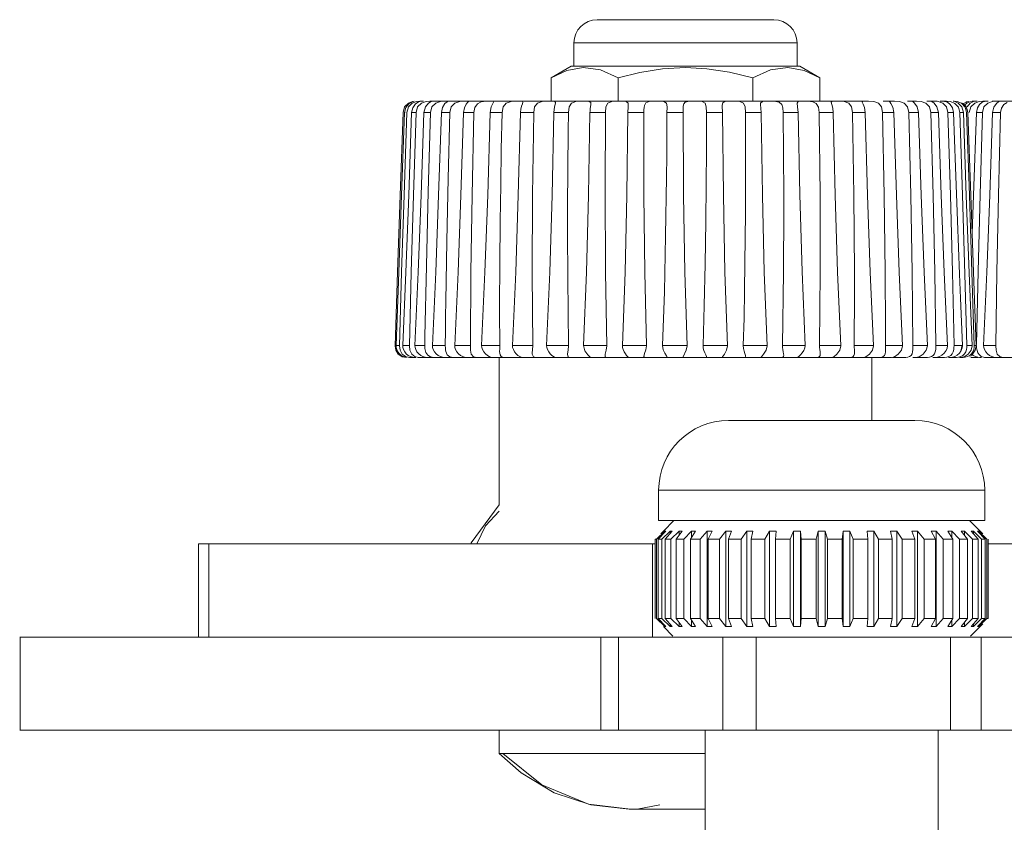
# Model space of a CAD drawing. Header units: millimetres. Extents: x 3925 to 5043, y -86 to 778.
# Tile 38 of 96: x 4472 to 4493, y 174 to 191. Entities that reach past the tile are written whole.
import ezdxf

# ---------------------------------------------------------------- set-up
doc = ezdxf.new("R2010")
doc.units = ezdxf.units.MM
doc.header["$LTSCALE"] = 46.255
doc.layers.add('8X40_ZB_BUTTDXF_CONTINUOUS_LINE', color=7, linetype='CONTINUOUS')
doc.layers.add('ARAKNO_13891DXF_CONTINUOUS_LINE', color=7, linetype='CONTINUOUS')

msp = doc.modelspace()

# ---------------------------------------------------------------- linework, layer by layer
at = {"layer": '8X40_ZB_BUTTDXF_CONTINUOUS_LINE', "color": 7, "linetype": 'Continuous', "lineweight": 0}
for p, q in [((4487.2133, 182.1543), (4491.2133, 182.1543)), ((4485.7133, 180.6543), (4492.7133, 180.6543)), ((4485.7133, 180.6543), (4485.7133, 180.0043)), ((4492.7133, 180.6543), (4492.7133, 180.0043)), ((4492.7132, 180.0043), (4485.7134, 180.0043))]:
    msp.add_line(p, q, dxfattribs=at)
for centre, start, end in [((4487.2133, 180.6543), 90, 180), ((4491.2133, 180.6543), 0, 90)]:
    msp.add_arc(centre, 1.5, start, end, dxfattribs=at)
at = {"layer": 'ARAKNO_13891DXF_CONTINUOUS_LINE', "color": 7, "linetype": 'Continuous', "lineweight": 0}
for p, q in [((4488.1852, 190.7543), (4484.3932, 190.7543)), ((4488.6852, 190.2543), (4483.8932, 190.2543)), ((4483.8932, 190.2543), (4483.8932, 189.7543)), ((4488.6852, 190.2543), (4488.6852, 189.7543)), ((4483.8354, 189.7543), (4483.4024, 189.5043)), ((4483.7417, 189.6616), (4483.4024, 189.5043)), ((4484.0937, 189.7272), (4483.7417, 189.6616)), ((4488.7426, 189.7543), (4483.8358, 189.7543)), ((4486.2892, 189.7276), (4486.7477, 189.7033)), ((4488.8371, 189.6614), (4488.4838, 189.7272)), ((4488.7429, 189.7543), (4489.1759, 189.5043)), ((4489.1759, 189.5043), (4488.8371, 189.6614)), ((4483.4024, 189.0043), (4483.4024, 189.5043)), ((4484.8458, 189.5043), (4484.8458, 189.0043)), ((4487.7326, 189.5043), (4487.7326, 189.0043)), ((4489.1759, 189.0043), (4489.1759, 189.5043)), ((4480.3404, 188.9644), (4480.4272, 188.9994)), ((4480.4232, 188.9644), (4480.5175, 188.9994)), ((4480.4272, 188.9994), (4480.4678, 189.0031)), ((4480.4922, 188.9451), (4480.5525, 188.9874)), ((4480.5175, 188.9994), (4480.5846, 189.0043)), ((4480.5525, 188.9874), (4480.5987, 189.0029)), ((4480.6646, 189.0043), (4480.5846, 189.0043)), ((4480.6203, 188.9644), (4480.7202, 188.9994)), ((4480.7202, 188.9994), (4480.7982, 189.0043)), ((4480.7738, 188.9657), (4480.83, 189.0001)), ((4490.2195, 189.0043), (4480.7982, 189.0043)), ((4480.83, 189.0001), (4480.8424, 189.0043)), ((4480.8424, 189.0043), (4480.8414, 189.0043)), ((4480.9276, 188.9644), (4481.0312, 188.9994)), ((4481.0312, 188.9994), (4481.1186, 189.0043)), ((4481.1262, 188.9531), (4481.1722, 188.994)), ((4481.1722, 188.994), (4481.1818, 189.0007)), ((4481.1818, 189.0007), (4481.1846, 189.0034)), ((4481.3393, 188.9644), (4481.4446, 188.9994)), ((4481.4446, 188.9994), (4481.5397, 189.0043)), ((4481.5829, 188.9386), (4481.6186, 188.9839)), ((4481.6186, 188.9839), (4481.6295, 188.9974)), ((4481.6295, 188.9974), (4481.631, 189.001)), ((4481.8214, 188.9458), (4481.9062, 188.9895)), ((4481.9062, 188.9895), (4482.0007, 189.0036)), ((4482.5444, 188.9994), (4482.6491, 189.0043)), ((4482.79, 189.0011), (4482.7491, 189.0043)), ((4482.7999, 188.9874), (4482.79, 189.0011)), ((4483.2094, 188.9994), (4483.3159, 189.0043)), ((4484.223, 189.0005), (4484.1584, 189.0043)), ((4486.3375, 189.0013), (4486.4169, 189.0043)), ((4487.1633, 189.0025), (4487.2249, 189.0043)), ((4489.429, 189.0002), (4489.4166, 188.9809)), ((4489.4579, 189.0041), (4489.479, 189.0043)), ((4489.6975, 188.9982), (4489.5845, 189.0043)), ((4490.0836, 188.9921), (4490.096, 189.0032)), ((4490.3297, 188.9982), (4490.2195, 189.0043)), ((4490.778, 189.0043), (4490.53, 189.0043)), ((4490.672, 188.9995), (4490.6848, 189.0043)), ((4490.6733, 188.9941), (4490.672, 188.9995)), ((4490.7006, 188.9532), (4490.6733, 188.9941)), ((4490.8833, 188.9982), (4490.778, 189.0043)), ((4490.9858, 188.9623), (4490.8833, 188.9982)), ((4491.2491, 189.0043), (4491.0543, 189.0043)), ((4491.1701, 189.004), (4491.1815, 189.0043)), ((4491.1721, 188.9994), (4491.1701, 189.004)), ((4491.2072, 188.9644), (4491.1721, 188.9994)), ((4491.3474, 188.9982), (4491.2491, 189.0043)), ((4491.4497, 188.9623), (4491.3474, 188.9982)), ((4491.6936, 189.0043), (4491.4721, 189.0043)), ((4491.5684, 189.006), (4491.5717, 189.0043)), ((4491.5772, 188.9994), (4491.5684, 189.006)), ((4491.6258, 188.9644), (4491.5772, 188.9994)), ((4491.7131, 188.9982), (4491.6237, 189.0043)), ((4491.8131, 188.9623), (4491.7131, 188.9982)), ((4491.8944, 189.0043), (4491.7583, 189.0043)), ((4491.8529, 189.0016), (4491.8197, 189.0043)), ((4491.8869, 188.9965), (4491.9163, 188.982)), ((4491.9754, 188.9978), (4491.8944, 189.0043)), ((4492.0749, 188.9585), (4491.9754, 188.9978)), ((4492.056, 189.0043), (4492.0364, 189.0043)), ((4492.0727, 188.9994), (4492.0381, 189.0043)), ((4492.1452, 188.9644), (4492.0727, 188.9994)), ((4492.3229, 188.9888), (4492.3712, 189.0013)), ((4492.4025, 188.9622), (4492.4725, 188.9982)), ((4492.4456, 189.0025), (4492.4858, 189.0043)), ((4492.4725, 188.9982), (4492.5076, 189.0043)), ((4492.5536, 189.0043), (4492.4858, 189.0043)), ((4492.4978, 188.9644), (4492.5965, 188.9994)), ((4492.5965, 188.9994), (4492.6719, 189.0043)), ((4492.6036, 188.934), (4492.6585, 188.9814)), ((4492.6585, 188.9814), (4492.6989, 189.0012)), ((4492.7876, 189.0043), (4492.6719, 189.0043)), ((4492.6989, 189.0012), (4492.7113, 189.0043)), ((4492.7113, 189.0043), (4492.7109, 189.0043)), ((4492.778, 188.9644), (4492.8809, 188.9994)), ((4503.0774, 189.0043), (4492.8727, 189.0043)), ((4492.8809, 188.9994), (4492.9661, 189.0043)), ((4492.9652, 188.9563), (4493.0139, 188.9958)), ((4493.0139, 188.9958), (4493.0231, 189.0013)), ((4493.0263, 189.0037), (4493.0216, 189.0043)), ((4493.0231, 189.0013), (4493.0263, 189.0037)), ((4480.225, 188.7631), (4480.223, 188.7631)), ((4480.225, 188.7631), (4480.2603, 188.8814)), ((4480.2725, 188.7631), (4480.2588, 188.7631)), ((4480.2603, 188.8814), (4480.3404, 188.9644)), ((4480.5043, 188.7631), (4480.4094, 188.7631)), ((4480.5043, 188.7631), (4480.5382, 188.8814)), ((4480.5382, 188.8814), (4480.6203, 188.9644)), ((4480.6743, 188.7631), (4480.7069, 188.8827)), ((4480.8148, 188.7631), (4480.6744, 188.7631)), ((4480.7069, 188.8827), (4480.7738, 188.9657)), ((4480.8148, 188.7631), (4480.8469, 188.8814)), ((4480.8469, 188.8814), (4480.9276, 188.9644)), ((4481.2318, 188.7631), (4481.0486, 188.7631)), ((4481.7473, 188.7631), (4481.5249, 188.7631)), ((4482.3512, 188.7631), (4482.0939, 188.7631)), ((4482.3512, 188.7631), (4482.3746, 188.8814)), ((4483.0317, 188.7631), (4482.7446, 188.7631)), ((4483.7757, 188.7631), (4483.4642, 188.7631)), ((4483.7709, 188.3589), (4483.7757, 188.7631)), ((4484.5685, 188.7631), (4484.2389, 188.7631)), ((4484.2424, 188.8234), (4484.2459, 188.852)), ((4484.2459, 188.852), (4484.2571, 188.9306)), ((4484.2571, 188.9306), (4484.2585, 188.953)), ((4484.5618, 187.1209), (4484.5685, 188.7631)), ((4485.3949, 188.7631), (4485.0534, 188.7631)), ((4485.0618, 188.9222), (4485.057, 188.9623)), ((4485.3938, 188.0963), (4485.3949, 188.7631)), ((4485.892, 188.7631), (4485.8938, 188.8731)), ((4486.2386, 188.7631), (4485.892, 188.7631)), ((4486.2384, 188.8297), (4486.2407, 188.8989)), ((4486.2494, 186.9919), (4486.2384, 188.8297)), ((4486.2407, 188.8989), (4486.2508, 188.9461)), ((4487.0834, 188.7631), (4486.7383, 188.7631)), ((4486.7383, 188.7631), (4486.7384, 188.6216)), ((4487.0791, 188.8996), (4487.0797, 188.921)), ((4487.0834, 188.7631), (4487.0791, 188.8996)), ((4487.0797, 188.921), (4487.0915, 188.9687)), ((4487.9127, 188.7631), (4487.5759, 188.7631)), ((4487.5791, 187.6331), (4487.5759, 188.763)), ((4487.8995, 188.9374), (4487.9022, 188.9644)), ((4487.9127, 188.7631), (4487.8995, 188.9374)), ((4488.7103, 188.7631), (4488.3885, 188.7631)), ((4489.4609, 188.7631), (4489.1601, 188.7631)), ((4489.4489, 188.8586), (4489.4609, 188.7631)), ((4490.1497, 188.7631), (4489.8759, 188.7631)), ((4490.5219, 188.7631), (4490.4966, 188.8834)), ((4490.7634, 188.7631), (4490.5219, 188.7631)), ((4491.29, 188.7631), (4491.0855, 188.7631)), ((4491.5245, 188.8834), (4491.4497, 188.9623)), ((4491.5558, 188.7631), (4491.5245, 188.8834)), ((4491.7192, 188.7631), (4491.5558, 188.7631)), ((4491.8901, 188.8834), (4491.8131, 188.9623)), ((4491.9235, 188.7631), (4491.8901, 188.8834)), ((4492.0428, 188.7631), (4491.9235, 188.7631)), ((4492.0206, 188.8602), (4492.0428, 188.763)), ((4492.1816, 188.7631), (4492.2544, 188.7631)), ((4492.239, 186.9917), (4492.1816, 188.7631)), ((4492.2156, 188.9602), (4492.2911, 188.8805)), ((4492.2756, 188.921), (4492.3362, 188.9687)), ((4492.2911, 188.8805), (4492.325, 188.7631)), ((4492.3329, 188.8832), (4492.4025, 188.9622)), ((4492.3438, 188.7631), (4492.3499, 188.7631)), ((4492.3814, 188.7631), (4492.4156, 188.8814)), ((4492.4156, 188.8814), (4492.4978, 188.9644)), ((4492.5349, 188.7631), (4492.5569, 188.8601)), ((4492.6642, 188.7631), (4492.5349, 188.7631)), ((4492.5569, 188.8601), (4492.6036, 188.934)), ((4492.6642, 188.7631), (4492.6969, 188.8814)), ((4492.6969, 188.8814), (4492.778, 188.9644)), ((4493.0553, 188.7631), (4492.8825, 188.7631)), ((4493.0745, 188.8586), (4493.0553, 188.7631)), ((4492.2896, 185.2937), (4492.239, 186.9917)), ((4483.0096, 183.7543), (4482.9996, 185.304)), ((4492.0539, 183.7631), (4492.0203, 185.3364)), ((4492.3306, 183.7631), (4492.2896, 185.2937)), ((4492.3792, 185.3209), (4492.441, 183.7543)), ((4492.4897, 183.7631), (4492.4399, 185.3364)), ((4489.9108, 183.7631), (4489.9166, 184.9135)), ((4482.3025, 183.7543), (4482.2999, 184.4963)), ((4490.5829, 183.7631), (4490.5836, 184.1451)), ((4480.6941, 183.7543), (4480.697, 183.9571)), ((4481.1333, 183.7543), (4481.136, 184.0749)), ((4480.0531, 183.7543), (4480.07, 183.6626)), ((4480.0766, 183.7631), (4480.1487, 183.7631)), ((4480.0796, 183.7168), (4480.0766, 183.7631)), ((4480.2199, 183.7631), (4480.3638, 183.7631)), ((4480.2232, 183.7168), (4480.2199, 183.7631)), ((4480.2365, 183.6726), (4480.2232, 183.7168)), ((4480.4813, 183.7631), (4480.6941, 183.7631)), ((4480.4849, 183.7168), (4480.4813, 183.7631)), ((4480.4992, 183.6726), (4480.4849, 183.7168)), ((4480.717, 183.6119), (4480.697, 183.6957)), ((4480.8558, 183.7631), (4481.1334, 183.7631)), ((4480.8596, 183.7168), (4480.8558, 183.7631)), ((4480.8745, 183.6726), (4480.8596, 183.7168)), ((4481.336, 183.7631), (4481.673, 183.7631)), ((4481.3399, 183.7168), (4481.336, 183.7631)), ((4481.3553, 183.6726), (4481.3399, 183.7168)), ((4481.673, 183.7756), (4481.673, 183.7372)), ((4481.9126, 183.7631), (4482.3024, 183.7631)), ((4481.9166, 183.7168), (4481.9126, 183.7631)), ((4481.9321, 183.6726), (4481.9166, 183.7168)), ((4482.5744, 183.7631), (4483.0095, 183.7631)), ((4482.5783, 183.7168), (4482.5744, 183.7631)), ((4482.5938, 183.6726), (4482.5783, 183.7168)), ((4483.0096, 183.7543), (4482.9996, 183.5993)), ((4483.3085, 183.7631), (4483.7804, 183.7631)), ((4484.1006, 183.7631), (4484.6001, 183.7631)), ((4484.1304, 183.6483), (4484.1006, 183.7631)), ((4484.9353, 183.7631), (4485.4527, 183.7631)), ((4485.7964, 183.7631), (4486.3216, 183.7631)), ((4485.812, 183.671), (4485.7964, 183.7631)), ((4486.3217, 183.7543), (4486.304, 183.6626)), ((4486.6671, 183.7631), (4487.1898, 183.7631)), ((4486.6717, 183.7059), (4486.6671, 183.7631)), ((4487.5304, 183.7631), (4488.0405, 183.7631)), ((4487.5356, 183.6987), (4487.5304, 183.7631)), ((4488.0407, 183.7543), (4488.0189, 183.6626)), ((4488.3695, 183.7631), (4488.857, 183.7631)), ((4489.1682, 183.7631), (4489.6238, 183.7631)), ((4489.624, 183.7543), (4489.5997, 183.6626)), ((4489.9108, 183.7631), (4490.3256, 183.7631)), ((4489.9116, 183.7168), (4489.9108, 183.7631)), ((4489.9142, 183.6726), (4489.9116, 183.7168)), ((4490.3258, 183.7543), (4490.3009, 183.6626)), ((4490.5829, 183.7631), (4490.9487, 183.7631)), ((4490.5832, 183.7168), (4490.5829, 183.7631)), ((4490.5836, 183.6733), (4490.5832, 183.7168)), ((4491.1712, 183.7168), (4491.1715, 183.7631)), ((4491.1715, 183.7631), (4491.4812, 183.7631)), ((4491.6642, 183.7168), (4491.665, 183.7631)), ((4491.665, 183.7631), (4491.9126, 183.7631)), ((4492.0525, 183.7168), (4492.0539, 183.7631)), ((4492.0539, 183.7631), (4492.2208, 183.7631)), ((4492.208, 183.6534), (4492.2296, 183.7092)), ((4492.2296, 183.7092), (4492.2347, 183.7624)), ((4492.3287, 183.7168), (4492.3306, 183.7631)), ((4492.4409, 183.7631), (4492.3306, 183.7631)), ((4492.4873, 183.7168), (4492.4897, 183.7631)), ((4492.4897, 183.7631), (4492.5274, 183.7631)), ((4492.5275, 183.7543), (4492.5095, 183.6629)), ((4492.5253, 183.7168), (4492.5281, 183.7631)), ((4492.6893, 183.7631), (4492.9511, 183.7631)), ((4492.693, 183.7168), (4492.6893, 183.7631)), ((4492.7078, 183.6726), (4492.693, 183.7168)), ((4480.07, 183.6626), (4480.1234, 183.5786)), ((4480.2101, 183.5786), (4480.2899, 183.5219)), ((4480.2899, 183.5219), (4480.3819, 183.5043)), ((4480.3632, 183.5043), (4480.5022, 183.5043)), ((4480.4152, 183.5786), (4480.4886, 183.5219)), ((4480.4886, 183.5219), (4480.5783, 183.5043)), ((4480.5434, 183.5043), (4489.4278, 183.5043)), ((4480.7009, 183.5087), (4480.6537, 183.5238)), ((4480.7412, 183.5043), (4480.7009, 183.5087)), ((4480.9822, 183.5502), (4480.9385, 183.5857)), ((4481.1369, 183.6712), (4481.1435, 183.6299)), ((4481.1435, 183.6299), (4481.1738, 183.56)), ((4481.1738, 183.56), (4481.2278, 183.5176)), ((4481.2278, 183.5176), (4481.2987, 183.5043)), ((4481.6894, 183.5786), (4481.7356, 183.5219)), ((4481.7356, 183.5219), (4481.8086, 183.5043)), ((4482.1406, 183.5043), (4482.1137, 183.5087)), ((4482.2892, 180.3456), (4482.2892, 183.5043)), ((4482.3029, 183.5954), (4482.3123, 183.5599)), ((4482.3123, 183.5599), (4482.3333, 183.5286)), ((4482.3333, 183.5286), (4482.365, 183.5102)), ((4482.365, 183.5102), (4482.4057, 183.5043)), ((4482.9996, 183.5993), (4483.0005, 183.5786)), ((4483.7585, 183.5672), (4483.7709, 183.5213)), ((4483.7958, 183.5062), (4483.8136, 183.5043)), ((4484.1936, 183.56), (4484.1304, 183.6483)), ((4484.2461, 183.5106), (4484.1936, 183.56)), ((4484.5618, 183.5428), (4484.5652, 183.5219)), ((4484.5652, 183.5219), (4484.5969, 183.5043)), ((4485.0615, 183.5043), (4485.0618, 183.5044)), ((4485.3938, 183.5245), (4485.4072, 183.5043)), ((4485.8896, 183.5043), (4485.8938, 183.5085)), ((4486.2384, 183.513), (4486.2508, 183.5043)), ((4486.7369, 183.5286), (4486.726, 183.56)), ((4486.7384, 183.5176), (4486.7369, 183.5286)), ((4487.0791, 183.5057), (4487.0808, 183.5043)), ((4487.5772, 183.5499), (4487.5668, 183.5896)), ((4487.5791, 183.5322), (4487.5772, 183.5499)), ((4487.9186, 183.5219), (4487.8996, 183.5043)), ((4488.3939, 183.5238), (4488.3995, 183.553)), ((4488.7009, 183.5098), (4488.687, 183.5043)), ((4489.1807, 183.5502), (4489.1838, 183.581)), ((4489.471, 183.5219), (4489.4278, 183.5043)), ((4489.429, 183.5043), (4490.7129, 183.5043)), ((4489.9148, 183.5857), (4489.9166, 183.6183)), ((4490.1616, 183.5219), (4490.1075, 183.5043)), ((4490.2892, 182.1543), (4490.2892, 183.5043)), ((4490.4641, 183.5043), (4490.5018, 183.5087)), ((4490.5821, 183.6278), (4490.5836, 183.6733)), ((4490.7769, 183.5219), (4490.7129, 183.5043)), ((4490.7367, 183.5043), (4491.0215, 183.5043)), ((4490.8579, 183.5786), (4490.7769, 183.5219)), ((4491.1701, 183.5043), (4491.4868, 183.5043)), ((4491.3048, 183.5219), (4491.2321, 183.5043)), ((4491.3903, 183.5786), (4491.3048, 183.5219)), ((4491.6011, 183.5043), (4491.8509, 183.5043)), ((4491.6971, 183.5095), (4491.6552, 183.5043)), ((4491.8836, 183.6517), (4491.8449, 183.5996)), ((4491.935, 183.5043), (4492.1067, 183.5043)), ((4492.0197, 183.5096), (4491.9738, 183.5043)), ((4492.0691, 183.5261), (4492.0197, 183.5096)), ((4492.1201, 183.5554), (4492.0691, 183.5261)), ((4492.1067, 183.5043), (4492.1537, 183.5087)), ((4492.1701, 183.6), (4492.1201, 183.5554)), ((4492.1701, 183.6), (4492.208, 183.6534)), ((4492.1701, 183.5043), (4492.2494, 183.5043)), ((4492.2713, 183.5219), (4492.1817, 183.5043)), ((4492.2493, 183.5043), (4492.2964, 183.5087)), ((4492.3601, 183.5786), (4492.2713, 183.5219)), ((4492.2964, 183.5087), (4492.3461, 183.5238)), ((4492.3947, 183.5163), (4492.4559, 183.5043)), ((4492.4203, 183.5502), (4492.4611, 183.5857)), ((4492.425, 183.5043), (4492.5725, 183.5043)), ((4492.5095, 183.6629), (4492.4533, 183.5786)), ((4492.5618, 183.5087), (4492.5141, 183.5238)), ((4492.603, 183.5043), (4492.5618, 183.5087)), ((4492.5667, 183.6038), (4492.5984, 183.558)), ((4492.5984, 183.558), (4492.6392, 183.527)), ((4492.603, 183.5043), (4492.6452, 183.5043)), ((4492.6392, 183.527), (4492.6855, 183.5098)), ((4492.6855, 183.5098), (4492.7362, 183.5043)), ((4492.7109, 183.5043), (4501.5919, 183.5043)), ((4492.9828, 183.5786), (4493.0417, 183.5219)), ((4493.0417, 183.5219), (4493.1233, 183.5043)), ((4485.8144, 179.7804), (4486.0383, 180.0043)), ((4492.3883, 180.0043), (4492.6122, 179.7804)), ((4485.8445, 179.7796), (4485.6668, 179.6058)), ((4485.7047, 179.6058), (4485.868, 179.7796)), ((4485.7567, 179.7216), (4485.8144, 179.7796)), ((4485.9576, 179.7796), (4485.7791, 179.6058)), ((4485.8524, 179.7803), (4485.8445, 179.7796)), ((4485.8445, 179.7546), (4485.8445, 179.7796)), ((4485.854, 179.6058), (4486.0039, 179.7796)), ((4485.9731, 179.7803), (4485.9576, 179.7796)), ((4485.9576, 179.7259), (4485.9576, 179.7796)), ((4486.1508, 179.7796), (4485.976, 179.6058)), ((4486.0861, 179.6058), (4486.2189, 179.7796)), ((4486.1508, 179.6905), (4486.1508, 179.7796)), ((4486.2189, 179.7796), (4486.1963, 179.7803)), ((4486.4194, 179.7796), (4486.2526, 179.6058)), ((4486.3951, 179.6058), (4486.5076, 179.7796)), ((4486.4194, 179.6433), (4486.4194, 179.7796)), ((4486.7569, 179.7796), (4486.6021, 179.6058)), ((4486.7569, 177.7291), (4486.7569, 179.7796)), ((4486.7736, 179.6058), (4486.8629, 179.7796)), ((4487.1548, 179.7796), (4487.0159, 179.6058)), ((4487.1954, 179.7803), (4487.1548, 179.7796)), ((4487.1548, 177.7291), (4487.1548, 179.7796)), ((4487.2121, 179.6058), (4487.2761, 179.7796)), ((4487.6034, 179.7796), (4487.4838, 179.6058)), ((4487.6481, 179.7803), (4487.6034, 179.7796)), ((4487.6034, 177.7291), (4487.6034, 179.7796)), ((4487.6999, 179.6058), (4487.7371, 179.7796)), ((4488.0916, 179.7796), (4487.9943, 179.6058)), ((4488.1393, 179.7803), (4488.0916, 179.7796)), ((4488.0916, 177.7291), (4488.0916, 179.7796)), ((4488.225, 179.6058), (4488.2343, 179.7796)), ((4488.6075, 179.7796), (4488.5348, 179.6058)), ((4488.6075, 177.7291), (4488.6075, 179.7796)), ((4488.7744, 179.6058), (4488.7557, 179.7796)), ((4488.7557, 177.7291), (4488.7557, 179.7796)), ((4489.1383, 179.7796), (4489.0921, 179.6058)), ((4489.1383, 177.7291), (4489.1383, 179.7796)), ((4489.3346, 179.6058), (4489.2883, 179.7796)), ((4489.2883, 177.7291), (4489.2883, 179.7796)), ((4489.6709, 179.7796), (4489.6523, 179.6058)), ((4489.6709, 177.7291), (4489.6709, 179.7796)), ((4489.8918, 179.6058), (4489.8191, 179.7796)), ((4489.8191, 177.7291), (4489.8191, 179.7796)), ((4490.1923, 179.7796), (4490.2017, 179.6058)), ((4490.4323, 179.6058), (4490.335, 179.7796)), ((4490.335, 177.7291), (4490.335, 179.7796)), ((4490.734, 179.7803), (4490.6896, 179.7796)), ((4490.6896, 179.7796), (4490.7267, 179.6058)), ((4490.9428, 179.6058), (4490.8232, 179.7796)), ((4490.8232, 177.7291), (4490.8232, 179.7796)), ((4491.1908, 179.7803), (4491.1505, 179.7796)), ((4491.1505, 179.7796), (4491.2145, 179.6058)), ((4491.4107, 179.6058), (4491.2718, 179.7796)), ((4491.2718, 177.7291), (4491.2718, 179.7796)), ((4491.5989, 179.7803), (4491.5637, 179.7796)), ((4491.5637, 179.7796), (4491.653, 179.6058)), ((4491.8245, 179.6058), (4491.6697, 179.7796)), ((4491.6697, 177.7291), (4491.6697, 179.7796)), ((4491.9482, 179.7803), (4491.919, 179.7796)), ((4491.919, 179.7796), (4492.0315, 179.6058)), ((4492.174, 179.6058), (4492.0072, 179.7796)), ((4492.0072, 179.6433), (4492.0072, 179.7796)), ((4492.2303, 179.7803), (4492.2077, 179.7796)), ((4492.2077, 179.7796), (4492.3405, 179.6058)), ((4492.4506, 179.6058), (4492.2758, 179.7796)), ((4492.2758, 179.6905), (4492.2758, 179.7796)), ((4492.438, 179.7803), (4492.4227, 179.7796)), ((4492.4227, 179.7796), (4492.5726, 179.6058)), ((4492.6475, 179.6058), (4492.469, 179.7796)), ((4492.469, 179.7259), (4492.469, 179.7796)), ((4492.5664, 179.7803), (4492.5586, 179.7796)), ((4492.5586, 179.7796), (4492.7219, 179.6058)), ((4492.7598, 179.6058), (4492.5821, 179.7796)), ((4492.5821, 179.7546), (4492.5821, 179.7796)), ((4492.6122, 179.7796), (4492.6699, 179.7216)), ((4475.8339, 177.5043), (4475.8339, 179.5043)), ((4485.6418, 179.5043), (4475.8341, 179.5043)), ((4476.0595, 179.5043), (4476.0595, 177.5043)), ((4485.5845, 179.5043), (4485.5845, 177.5043)), ((4485.6455, 179.6043), (4485.6403, 179.6043)), ((4485.6418, 177.9029), (4485.6418, 179.6058)), ((4485.6656, 179.6043), (4485.654, 179.6043)), ((4485.6668, 177.9029), (4485.6668, 179.6058)), ((4485.7783, 179.6043), (4485.7029, 179.6043)), ((4485.7047, 177.9029), (4485.7047, 179.6058)), ((4485.7791, 177.9029), (4485.7791, 179.6058)), ((4485.9756, 179.6043), (4485.852, 179.6043)), ((4485.854, 177.9029), (4485.854, 179.6058)), ((4485.976, 177.9029), (4485.976, 179.6058)), ((4486.2526, 179.6043), (4486.0839, 179.6043)), ((4486.0861, 177.9029), (4486.0861, 179.6058)), ((4486.2526, 177.9029), (4486.2526, 179.6058)), ((4486.6025, 179.6043), (4486.3928, 179.6043)), ((4486.3951, 177.9029), (4486.3951, 179.6058)), ((4486.6021, 177.9029), (4486.6021, 179.6058)), ((4487.0167, 179.6043), (4486.7711, 179.6043)), ((4486.7736, 177.9029), (4486.7736, 179.6058)), ((4487.0159, 177.9029), (4487.0159, 179.6058)), ((4487.485, 179.6043), (4487.2096, 179.6043)), ((4487.2121, 177.9029), (4487.2121, 179.6058)), ((4487.4838, 177.9029), (4487.4838, 179.6058)), ((4487.9958, 179.6043), (4487.6974, 179.6043)), ((4487.6999, 177.9029), (4487.6999, 179.6058)), ((4487.9943, 177.9029), (4487.9943, 179.6058)), ((4488.5366, 179.6043), (4488.2226, 179.6043)), ((4488.225, 177.9029), (4488.225, 179.6058)), ((4488.5348, 177.9029), (4488.5348, 179.6058)), ((4489.0941, 179.6043), (4488.7721, 179.6043)), ((4488.7744, 177.9029), (4488.7744, 179.6058)), ((4489.0921, 177.9029), (4489.0921, 179.6058)), ((4489.6545, 179.6043), (4489.3325, 179.6043)), ((4489.3346, 177.9029), (4489.3346, 179.6058)), ((4489.6523, 177.9029), (4489.6523, 179.6058)), ((4490.204, 179.6043), (4489.89, 179.6043)), ((4489.8918, 177.9029), (4489.8918, 179.6058)), ((4490.2017, 177.9029), (4490.2017, 179.6058)), ((4490.7292, 179.6043), (4490.4308, 179.6043)), ((4490.4323, 177.9029), (4490.4323, 179.6058)), ((4490.7267, 177.9029), (4490.7267, 179.6058)), ((4491.217, 179.6043), (4490.9416, 179.6043)), ((4490.9428, 177.9029), (4490.9428, 179.6058)), ((4491.2145, 177.9029), (4491.2145, 179.6058)), ((4491.6555, 179.6043), (4491.4099, 179.6043)), ((4491.4107, 177.9029), (4491.4107, 179.6058)), ((4491.653, 177.9029), (4491.653, 179.6058)), ((4492.0339, 179.6043), (4491.8241, 179.6043)), ((4491.8245, 177.9029), (4491.8245, 179.6058)), ((4492.0315, 177.9029), (4492.0315, 179.6058)), ((4492.174, 177.9029), (4492.174, 179.6058)), ((4492.3428, 179.6043), (4492.174, 179.6043)), ((4492.3405, 177.9029), (4492.3405, 179.6058)), ((4492.4506, 177.9029), (4492.4506, 179.6058)), ((4492.5746, 179.6043), (4492.451, 179.6043)), ((4492.5726, 177.9029), (4492.5726, 179.6058)), ((4492.6475, 177.9029), (4492.6475, 179.6058)), ((4492.7237, 179.6043), (4492.6483, 179.6043)), ((4492.7219, 177.9029), (4492.7219, 179.6058)), ((4492.7598, 177.9029), (4492.7598, 179.6058)), ((4492.7848, 177.9029), (4492.7848, 179.6058)), ((4492.7863, 179.6043), (4492.7848, 179.6043)), ((4555.6418, 179.5043), (4492.7848, 179.5043)), ((4485.6403, 177.9043), (4485.6418, 177.9043)), ((4485.6668, 177.9029), (4485.8445, 177.7291)), ((4485.7029, 177.9043), (4485.7783, 177.9043)), ((4485.868, 177.7291), (4485.7047, 177.9029)), ((4485.7791, 177.9029), (4485.9576, 177.7291)), ((4485.852, 177.9043), (4485.9756, 177.9043)), ((4486.0039, 177.7291), (4485.854, 177.9029)), ((4485.9576, 177.7291), (4485.9576, 177.7828)), ((4485.976, 177.9029), (4486.1508, 177.7291)), ((4486.0839, 177.9043), (4486.2526, 177.9043)), ((4486.2189, 177.7291), (4486.0861, 177.9029)), ((4486.1508, 177.7291), (4486.1508, 177.8182)), ((4486.2526, 177.9029), (4486.4194, 177.7291)), ((4486.3928, 177.9043), (4486.6025, 177.9043)), ((4486.5076, 177.7291), (4486.3951, 177.9029)), ((4486.4194, 177.7291), (4486.4194, 177.8653)), ((4486.6021, 177.9029), (4486.7569, 177.7291)), ((4486.7711, 177.9043), (4487.0167, 177.9043)), ((4486.8629, 177.7291), (4486.7736, 177.9029)), ((4487.0159, 177.9029), (4487.1548, 177.7291)), ((4487.2096, 177.9043), (4487.485, 177.9043)), ((4487.2761, 177.7291), (4487.2121, 177.9029)), ((4487.4838, 177.9029), (4487.6034, 177.7291)), ((4487.6974, 177.9043), (4487.9958, 177.9043)), ((4487.7371, 177.7291), (4487.6999, 177.9029)), ((4487.9943, 177.9029), (4488.0916, 177.7291)), ((4488.2226, 177.9043), (4488.5366, 177.9043)), ((4488.2343, 177.7291), (4488.225, 177.9029)), ((4488.5348, 177.9029), (4488.6075, 177.7291)), ((4488.7557, 177.7291), (4488.7744, 177.9029)), ((4488.7721, 177.9043), (4489.0941, 177.9043)), ((4489.0921, 177.9029), (4489.1383, 177.7291)), ((4489.2883, 177.7291), (4489.3346, 177.9029)), ((4489.3325, 177.9043), (4489.6545, 177.9043)), ((4489.6523, 177.9029), (4489.6709, 177.7291)), ((4489.8191, 177.7291), (4489.8918, 177.9029)), ((4489.89, 177.9043), (4490.204, 177.9043)), ((4490.2017, 177.9029), (4490.1923, 177.7291)), ((4490.335, 177.7291), (4490.4323, 177.9029)), ((4490.4308, 177.9043), (4490.7292, 177.9043)), ((4490.7267, 177.9029), (4490.6896, 177.7291)), ((4490.8232, 177.7291), (4490.9428, 177.9029)), ((4490.9416, 177.9043), (4491.217, 177.9043)), ((4491.2145, 177.9029), (4491.1505, 177.7291)), ((4491.2718, 177.7291), (4491.4107, 177.9029)), ((4491.4099, 177.9043), (4491.6555, 177.9043)), ((4491.653, 177.9029), (4491.5637, 177.7291)), ((4491.6697, 177.7291), (4491.8245, 177.9029)), ((4491.8241, 177.9043), (4492.0339, 177.9043)), ((4492.0315, 177.9029), (4491.919, 177.7291)), ((4492.0072, 177.7291), (4492.174, 177.9029)), ((4492.0072, 177.7291), (4492.0072, 177.8653)), ((4492.174, 177.9043), (4492.3428, 177.9043)), ((4492.3405, 177.9029), (4492.2077, 177.7291)), ((4492.2758, 177.7291), (4492.4506, 177.9029)), ((4492.2758, 177.7291), (4492.2758, 177.8182)), ((4492.5726, 177.9029), (4492.4227, 177.7291)), ((4492.451, 177.9043), (4492.5746, 177.9043)), ((4492.469, 177.7291), (4492.6475, 177.9029)), ((4492.469, 177.7291), (4492.469, 177.7828)), ((4492.7219, 177.9029), (4492.5586, 177.7291)), ((4492.5821, 177.7291), (4492.7598, 177.9029)), ((4492.6699, 177.7871), (4492.6122, 177.7291)), ((4492.6483, 177.9043), (4492.7237, 177.9043)), ((4492.761, 177.9043), (4492.7726, 177.9043)), ((4492.7811, 177.9043), (4492.7863, 177.9043)), ((4485.8144, 177.7283), (4486.0162, 177.5264)), ((4485.8445, 177.7291), (4485.8445, 177.7541)), ((4485.8602, 177.7284), (4485.868, 177.7291)), ((4485.9886, 177.7284), (4486.0039, 177.7291)), ((4486.1963, 177.7284), (4486.2189, 177.7291)), ((4486.4784, 177.7284), (4486.5076, 177.7291)), ((4486.8277, 177.7284), (4486.8629, 177.7291)), ((4487.2358, 177.7283), (4487.2761, 177.7291)), ((4487.6926, 177.7283), (4487.7371, 177.7291)), ((4490.2873, 177.7283), (4490.335, 177.7291)), ((4490.7785, 177.7283), (4490.8232, 177.7291)), ((4491.2312, 177.7283), (4491.2718, 177.7291)), ((4492.2077, 177.7291), (4492.2303, 177.7284)), ((4492.4104, 177.5264), (4492.6122, 177.7283)), ((4492.4535, 177.7283), (4492.469, 177.7291)), ((4492.5742, 177.7283), (4492.5821, 177.7291)), ((4492.5821, 177.7291), (4492.5821, 177.7541)), ((4575.5043, 177.5043), (4471.9961, 177.5043)), ((4472.0084, 177.5043), (4472.0084, 175.5043)), ((4484.4708, 177.5043), (4484.4708, 175.5043)), ((4484.8536, 177.5043), (4484.8536, 175.5043)), ((4487.0913, 177.5043), (4487.0913, 175.5043)), ((4487.8096, 177.5043), (4487.8096, 175.5043)), ((4491.9798, 177.5043), (4491.9798, 175.5043)), ((4492.6351, 177.5043), (4492.6351, 175.5043)), ((4575.5043, 175.5043), (4471.9961, 175.5043)), ((4482.2892, 175.0043), (4482.2892, 175.5043)), ((4486.7133, 165.7208), (4486.7133, 175.5043)), ((4491.7133, 175.5043), (4491.7133, 165.7208)), ((4486.7133, 175.0043), (4482.2892, 175.0043)), ((4482.2892, 175.0043), (4482.759, 174.5871)), ((4485.0819, 173.8111), (4486.7133, 173.8111))]:
    msp.add_line(p, q, dxfattribs=at)
for points in [[(4484.8458, 189.5043), (4484.4622, 189.6757), (4484.0937, 189.7272)], [(4486.2892, 189.7276), (4485.793, 189.6994), (4485.311, 189.6211), (4484.8458, 189.5043)], [(4486.7477, 189.7033), (4487.2311, 189.6284), (4487.7326, 189.5043)], [(4488.4838, 189.7272), (4488.1166, 189.6759), (4487.7326, 189.5043)], [(4480.353, 188.9516), (4480.4288, 188.9936), (4480.4401, 188.9958)], [(4480.5987, 189.0029), (4480.6048, 189.0039), (4480.6086, 189.0042), (4480.6108, 189.0043)], [(4481.1846, 189.0034), (4481.1845, 189.0037), (4481.178, 189.0043)], [(4481.631, 189.001), (4481.6292, 189.0032), (4481.6142, 189.0043)], [(4482.0007, 189.0036), (4482.0189, 189.004), (4482.0362, 189.0043)], [(4482.0939, 188.7631), (4482.1182, 188.8834), (4482.173, 188.9957)], [(4482.173, 188.9957), (4482.1727, 188.9982), (4482.1413, 189.0043)], [(4482.3746, 188.8814), (4482.4419, 188.9644), (4482.5444, 188.9994)], [(4482.7875, 188.946), (4482.7997, 188.9836), (4482.7999, 188.9874)], [(4483.0317, 188.7631), (4483.0512, 188.8814), (4483.1113, 188.9644), (4483.2094, 188.9994)], [(4483.4996, 188.9737), (4483.4861, 188.9982), (4483.4259, 189.0043)], [(4483.4642, 188.7631), (4483.4803, 188.8834), (4483.4987, 188.9623), (4483.4996, 188.9737)], [(4483.7757, 188.7631), (4483.7908, 188.8814), (4483.8425, 188.9644), (4483.9343, 188.9994), (4484.0406, 189.0043)], [(4484.2585, 188.953), (4484.2541, 188.979), (4484.223, 189.0005)], [(4484.5685, 188.7631), (4484.5791, 188.8814), (4484.6214, 188.9644), (4484.7051, 188.9994), (4484.8091, 189.0043)], [(4485.057, 188.9623), (4485.0168, 188.9982), (4484.9324, 189.0043)], [(4485.4061, 188.9112), (4485.4403, 188.9722), (4485.5078, 188.9994), (4485.6063, 189.0043)], [(4485.8799, 188.9623), (4485.8269, 188.9982), (4485.7327, 189.0043)], [(4486.2508, 188.9461), (4486.2818, 188.9846), (4486.3375, 189.0013)], [(4486.7383, 188.7631), (4486.7351, 188.8833), (4486.7107, 188.9622), (4486.646, 188.9982), (4486.5439, 189.0043)], [(4487.0915, 188.9687), (4487.1186, 188.9927), (4487.1633, 189.0025)], [(4487.5759, 188.763), (4487.5678, 188.8832), (4487.5335, 188.9622), (4487.4583, 188.9982), (4487.3502, 189.0043)], [(4487.9022, 188.9644), (4487.9393, 188.9994), (4488.0148, 189.0043)], [(4488.2273, 189.0012), (4488.1977, 189.0032), (4488.1681, 189.0041), (4488.1358, 189.0043)], [(4488.3885, 188.7631), (4488.3805, 188.8601), (4488.3551, 188.934), (4488.3032, 188.9814), (4488.2273, 189.0012)], [(4488.6838, 188.9635), (4488.7067, 188.9994), (4488.7711, 189.0043)], [(4489.0115, 188.9958), (4488.9738, 189.0013), (4488.9313, 189.0038), (4488.8854, 189.0043)], [(4489.1601, 188.7631), (4489.1455, 188.8744), (4489.0975, 188.9563), (4489.0115, 188.9958)], [(4489.4166, 188.9809), (4489.4284, 188.9314), (4489.4489, 188.8586)], [(4489.429, 189.0002), (4489.4419, 189.0031), (4489.4579, 189.0041)], [(4489.8759, 188.7631), (4489.8543, 188.8834), (4489.7946, 188.9623), (4489.6975, 188.9982)], [(4490.1497, 188.7631), (4490.1327, 188.8672), (4490.1029, 188.9435), (4490.084, 188.9878), (4490.0836, 188.9921)], [(4490.096, 189.0032), (4490.1039, 189.0039), (4490.1134, 189.0043), (4490.1249, 189.0043)], [(4490.4966, 188.8834), (4490.4305, 188.9623), (4490.3297, 188.9982)], [(4491.9163, 188.982), (4491.8853, 188.994), (4491.8529, 189.0016)], [(4491.8591, 189.0044), (4491.8659, 189.0031), (4491.8869, 188.9965)], [(4491.9163, 188.9819), (4491.9722, 188.935), (4492.0206, 188.8602)], [(4492.056, 189.0043), (4492.1245, 188.9979), (4492.2156, 188.9602)], [(4492.2496, 188.9461), (4492.3127, 188.9846), (4492.3229, 188.9888)], [(4492.3362, 188.9687), (4492.3934, 188.9927), (4492.4456, 189.0025)], [(4493.1926, 188.9789), (4493.1215, 188.9314), (4493.0745, 188.8586)], [(4480.0531, 183.7543), (4480.1067, 185.3367), (4480.1634, 186.9919), (4480.225, 188.7631)], [(4480.0766, 183.7631), (4480.1361, 185.3364), (4480.1961, 186.9917), (4480.2588, 188.7631)], [(4480.1486, 183.7543), (4480.195, 185.3367), (4480.2473, 186.9919), (4480.3064, 188.7631)], [(4480.2199, 183.7631), (4480.2844, 185.3364), (4480.3466, 186.9917), (4480.4094, 188.7631)], [(4480.2588, 188.7631), (4480.2877, 188.8716), (4480.353, 188.9516)], [(4480.3064, 188.7631), (4480.3413, 188.8814), (4480.4232, 188.9644)], [(4480.3637, 183.7543), (4480.402, 185.3367), (4480.4487, 186.9919), (4480.5043, 188.7631)], [(4480.4094, 188.7631), (4480.4344, 188.8653), (4480.4922, 188.9451)], [(4480.4813, 183.7631), (4480.5496, 185.3364), (4480.6128, 186.9917), (4480.6743, 188.7631)], [(4480.697, 183.9571), (4480.7265, 185.4734), (4480.7658, 187.066), (4480.8148, 188.7631)], [(4480.8558, 183.7631), (4480.9265, 185.3364), (4480.9895, 186.9917), (4481.0486, 188.7631)], [(4481.0486, 188.7631), (4481.0737, 188.8716), (4481.1262, 188.9531)], [(4481.1435, 184.7034), (4481.1654, 185.9998), (4481.1949, 187.3481), (4481.2318, 188.7631)], [(4481.2318, 188.7631), (4481.2616, 188.8814), (4481.3393, 188.9644)], [(4481.336, 183.7631), (4481.4078, 185.3364), (4481.4693, 186.9917), (4481.5249, 188.7631)], [(4481.5249, 188.7631), (4481.5433, 188.86), (4481.5829, 188.9386)], [(4481.673, 183.7756), (4481.6831, 185.3367), (4481.7085, 186.9919), (4481.7473, 188.7631)], [(4481.7473, 188.7631), (4481.768, 188.8688), (4481.8214, 188.9458)], [(4481.9126, 183.7631), (4481.9841, 185.3364), (4482.043, 186.9917), (4482.0939, 188.7631)], [(4482.3123, 186.4274), (4482.3227, 187.2002), (4482.3357, 187.9788), (4482.3512, 188.7631)], [(4482.5744, 183.7631), (4482.6441, 185.3364), (4482.6993, 186.9917), (4482.7446, 188.7631)], [(4482.7446, 188.7631), (4482.7524, 188.834), (4482.7692, 188.8966), (4482.7875, 188.946)], [(4482.9996, 185.304), (4483.0081, 186.9919), (4483.0317, 188.7631)], [(4483.3085, 183.7631), (4483.3752, 185.3364), (4483.4254, 186.9917), (4483.4642, 188.7631)], [(4484.1006, 183.7631), (4484.1629, 185.3364), (4484.2073, 186.9917), (4484.2389, 188.7631)], [(4484.2389, 188.7631), (4484.24, 188.7935), (4484.2424, 188.8234)], [(4484.9353, 183.7631), (4484.992, 185.3364), (4485.0298, 186.9917), (4485.0534, 188.7631)], [(4485.0534, 188.7631), (4485.0601, 188.8834), (4485.0618, 188.9222)], [(4485.3949, 188.7631), (4485.3958, 188.8192), (4485.399, 188.8693), (4485.4061, 188.9112)], [(4485.8938, 188.8731), (4485.8937, 188.8833), (4485.8799, 188.9623)], [(4485.892, 188.7631), (4485.8895, 188.2985), (4485.886, 187.836), (4485.8814, 187.3755)], [(4487.19, 183.7543), (4487.1365, 185.3367), (4487.1027, 186.9919), (4487.0834, 188.7631)], [(4488.0407, 183.7543), (4487.981, 185.3367), (4487.9401, 186.9919), (4487.9127, 188.7631)], [(4488.3995, 186.6737), (4488.3993, 186.9917), (4488.3885, 188.7631)], [(4488.7103, 188.7631), (4488.6968, 188.8814), (4488.6838, 188.9635)], [(4488.8571, 183.7631), (4488.7922, 185.351), (4488.7452, 186.9992), (4488.7103, 188.7631)], [(4489.1838, 185.7616), (4489.1795, 186.9917), (4489.1601, 188.7631)], [(4489.624, 183.7543), (4489.5555, 185.3367), (4489.5028, 186.9919), (4489.4609, 188.7631)], [(4489.9166, 184.9135), (4489.9159, 185.3364), (4489.9034, 186.9917), (4489.8759, 188.7631)], [(4490.3258, 183.7543), (4490.2548, 185.3367), (4490.1978, 186.9919), (4490.1497, 188.7631)], [(4490.5836, 184.1451), (4490.578, 185.3364), (4490.557, 186.9917), (4490.5219, 188.7631)], [(4490.7634, 188.7631), (4490.741, 188.8744), (4490.7006, 188.9532)], [(4490.949, 183.7543), (4490.8769, 185.3367), (4490.8166, 186.9919), (4490.7634, 188.7631)], [(4491.0855, 188.7631), (4491.0569, 188.8834), (4490.9858, 188.9623)], [(4491.1715, 183.7631), (4491.1567, 185.3364), (4491.1275, 186.9917), (4491.0855, 188.7631)], [(4491.29, 188.7631), (4491.2612, 188.8814), (4491.2072, 188.9644)], [(4491.4814, 183.7543), (4491.4097, 185.3367), (4491.3474, 186.9919), (4491.29, 188.7631)], [(4491.665, 183.7631), (4491.6406, 185.3364), (4491.6039, 186.9917), (4491.5558, 188.7631)], [(4491.7192, 188.7631), (4491.6879, 188.8814), (4491.6258, 188.9644)], [(4491.9128, 183.7543), (4491.8429, 185.3367), (4491.7796, 186.9919), (4491.7192, 188.7631)], [(4492.0203, 185.3364), (4491.9768, 186.9917), (4491.9235, 188.7631)], [(4492.1697, 185.2905), (4492.1257, 186.4347), (4492.0834, 187.5922), (4492.0428, 188.763)], [(4492.1816, 188.7631), (4492.1512, 188.8757), (4492.0749, 188.9585)], [(4492.2544, 188.7631), (4492.2198, 188.8814), (4492.1452, 188.9644)], [(4492.3499, 188.7631), (4492.3146, 188.8814), (4492.236, 188.9644)], [(4492.2544, 188.7631), (4492.3178, 186.977), (4492.3792, 185.3209)], [(4492.3509, 188.7631), (4492.3395, 188.8292), (4492.3135, 188.8863), (4492.2764, 188.9329)], [(4492.4399, 185.3364), (4492.3854, 186.9917), (4492.325, 188.7631)], [(4492.5275, 183.7543), (4492.4707, 185.3367), (4492.4121, 186.9919), (4492.3499, 188.7631)], [(4492.4414, 186.1634), (4492.473, 186.9917), (4492.5349, 188.7631)], [(4492.5387, 183.7855), (4492.5703, 185.351), (4492.6122, 186.9992), (4492.6642, 188.7631)], [(4492.6893, 183.7631), (4492.7595, 185.3364), (4492.8227, 186.9917), (4492.8825, 188.7631)], [(4492.8825, 188.7631), (4492.9093, 188.8744), (4492.9652, 188.9563)], [(4492.9511, 183.7543), (4492.9734, 185.3367), (4493.0085, 186.9919), (4493.0553, 188.7631)], [(4486.7384, 188.6216), (4486.7374, 187.9786), (4486.7333, 187.2), (4486.726, 186.4271)], [(4483.7585, 186.1843), (4483.7594, 186.7369), (4483.7709, 188.3589)], [(4485.4528, 183.7543), (4485.4147, 185.3367), (4485.3969, 186.9919), (4485.3938, 188.0963)], [(4487.5668, 185.5282), (4487.5763, 186.6036), (4487.5791, 187.6331)], [(4485.7964, 183.7631), (4485.8355, 184.9143), (4485.8628, 186.1141), (4485.8814, 187.3755)], [(4484.6002, 183.7543), (4484.571, 185.3367), (4484.5618, 187.1209)], [(4486.3217, 183.7543), (4486.2755, 185.3367), (4486.2494, 186.9919)], [(4488.3695, 183.7631), (4488.3942, 185.3364), (4488.3995, 186.6737)], [(4482.2999, 184.4963), (4482.3, 184.6204), (4482.3037, 185.5069), (4482.3123, 186.4274)], [(4486.6671, 183.7631), (4486.6934, 184.6203), (4486.7125, 185.5065), (4486.726, 186.4271)], [(4483.7805, 183.7543), (4483.7614, 185.2136), (4483.7585, 186.1843)], [(4489.1682, 183.7631), (4489.1832, 185.3364), (4489.1838, 185.7616)], [(4487.5304, 183.7631), (4487.5461, 184.3478), (4487.558, 184.9385), (4487.5668, 185.5282)], [(4492.2347, 183.7624), (4492.2124, 184.268), (4492.1907, 184.7774), (4492.1697, 185.2905)], [(4481.136, 184.0749), (4481.1394, 184.3884), (4481.1435, 184.7034)], [(4480.114, 183.6278), (4480.0916, 183.6726), (4480.0796, 183.7168)], [(4480.1486, 183.7543), (4480.1628, 183.6626), (4480.2101, 183.5786)], [(4480.3637, 183.7543), (4480.3748, 183.6626), (4480.4152, 183.5786)], [(4480.6941, 183.7543), (4480.6944, 183.7351), (4480.6953, 183.7155), (4480.697, 183.6957)], [(4481.1333, 183.7543), (4481.1341, 183.7131), (4481.1369, 183.6712)], [(4481.673, 183.7372), (4481.6741, 183.6626), (4481.6894, 183.5786)], [(4482.3025, 183.7543), (4482.3019, 183.7166), (4482.3005, 183.6758), (4482.2999, 183.6439)], [(4483.3273, 183.6726), (4483.3123, 183.7168), (4483.3085, 183.7631)], [(4483.7805, 183.7543), (4483.7713, 183.6619), (4483.759, 183.5798), (4483.7585, 183.5672)], [(4484.6002, 183.7543), (4484.588, 183.6626), (4484.5665, 183.5786), (4484.5618, 183.5428)], [(4484.9519, 183.6726), (4484.9388, 183.7168), (4484.9353, 183.7631)], [(4485.4528, 183.7543), (4485.4394, 183.6682), (4485.4107, 183.5869), (4485.394, 183.5286), (4485.3938, 183.5245)], [(4486.726, 183.56), (4486.7068, 183.6037), (4486.6864, 183.6538), (4486.6717, 183.7059)], [(4487.19, 183.7543), (4487.17, 183.6626), (4487.1247, 183.5786), (4487.0871, 183.5219), (4487.0791, 183.5057)], [(4487.5668, 183.5896), (4487.5498, 183.6427), (4487.5356, 183.6987)], [(4488.3781, 183.6726), (4488.3714, 183.7168), (4488.3695, 183.7631)], [(4488.8571, 183.7631), (4488.8521, 183.7112), (4488.8317, 183.6576)], [(4489.1742, 183.6726), (4489.1695, 183.7168), (4489.1682, 183.7631)], [(4490.949, 183.7543), (4490.9241, 183.6626), (4490.8579, 183.5786)], [(4491.1641, 183.6278), (4491.1695, 183.6726), (4491.1712, 183.7168)], [(4491.4814, 183.7543), (4491.457, 183.6626), (4491.3903, 183.5786)], [(4491.4868, 183.5043), (4491.5308, 183.5087), (4491.5733, 183.5238), (4491.6089, 183.5502), (4491.6347, 183.5857), (4491.6513, 183.6278), (4491.6603, 183.6726), (4491.6642, 183.7168)], [(4491.8509, 183.5043), (4491.8968, 183.5087), (4491.9426, 183.5238), (4491.9824, 183.5501), (4492.013, 183.5857), (4492.0341, 183.6277), (4492.0466, 183.6726), (4492.0525, 183.7168)], [(4491.9128, 183.7543), (4491.9059, 183.704), (4491.8836, 183.6517)], [(4492.1537, 183.5087), (4492.2019, 183.5238), (4492.2453, 183.5502), (4492.2799, 183.5857), (4492.3051, 183.6278), (4492.3208, 183.6726), (4492.3287, 183.7168)], [(4492.2209, 183.7543), (4492.2152, 183.6994), (4492.198, 183.647), (4492.1704, 183.6)], [(4492.2209, 183.7543), (4492.2255, 183.763), (4492.2302, 183.7631), (4492.2348, 183.7624)], [(4492.441, 183.7543), (4492.4207, 183.6626), (4492.3601, 183.5786)], [(4492.4303, 183.5857), (4492.459, 183.6278), (4492.4777, 183.6726), (4492.4873, 183.7168)], [(4492.5095, 183.6629), (4492.5141, 183.6726), (4492.5253, 183.7168)], [(4492.5384, 183.7631), (4492.54, 183.7112), (4492.5481, 183.6576), (4492.5667, 183.6038)], [(4492.9511, 183.7543), (4492.9565, 183.6626), (4492.9828, 183.5786)], [(4480.1888, 183.5502), (4480.147, 183.5857), (4480.114, 183.6278)], [(4480.1234, 183.5786), (4480.2081, 183.5219), (4480.3004, 183.5043)], [(4480.2873, 183.5087), (4480.2373, 183.5238), (4480.1888, 183.5502)], [(4480.2959, 183.5857), (4480.2609, 183.6278), (4480.2365, 183.6726)], [(4480.3881, 183.5238), (4480.3392, 183.5502), (4480.2959, 183.5857)], [(4480.4805, 183.5043), (4480.4372, 183.5087), (4480.3881, 183.5238)], [(4480.6537, 183.5238), (4480.6054, 183.5502), (4480.5614, 183.5857), (4480.525, 183.6278), (4480.4992, 183.6726)], [(4480.8859, 183.5043), (4480.8137, 183.5164), (4480.7561, 183.5523), (4480.717, 183.6119)], [(4480.9385, 183.5857), (4480.9014, 183.6278), (4480.8745, 183.6726)], [(4481.1099, 183.5043), (4481.0734, 183.5087), (4481.029, 183.5238), (4480.9822, 183.5502)], [(4481.5068, 183.5238), (4481.4623, 183.5502), (4481.4196, 183.5857), (4481.3826, 183.6278), (4481.3553, 183.6726)], [(4481.5795, 183.5043), (4481.5474, 183.5087), (4481.5068, 183.5238)], [(4482.1137, 183.5087), (4482.0776, 183.5238), (4482.0364, 183.5502), (4481.9956, 183.5857), (4481.9594, 183.6278), (4481.9321, 183.6726)], [(4482.2999, 183.6439), (4482.3, 183.6347), (4482.3029, 183.5954)], [(4482.7826, 183.5043), (4482.7613, 183.5087), (4482.7303, 183.5238), (4482.6932, 183.5502), (4482.6551, 183.5857), (4482.6204, 183.6278), (4482.5938, 183.6726)], [(4483.0005, 183.5786), (4483.0239, 183.5219), (4483.0784, 183.5043)], [(4483.4928, 183.5043), (4483.4775, 183.5087), (4483.4524, 183.5238), (4483.42, 183.5502), (4483.3854, 183.5857), (4483.3528, 183.6278), (4483.3273, 183.6726)], [(4483.7709, 183.5213), (4483.7816, 183.5117), (4483.7958, 183.5062)], [(4484.2574, 183.5043), (4484.2548, 183.505), (4484.251, 183.5071), (4484.2461, 183.5106)], [(4485.0618, 183.5044), (4485.0592, 183.5087), (4485.047, 183.5238), (4485.026, 183.5502), (4485.0001, 183.5857), (4484.9737, 183.6278), (4484.9519, 183.6726)], [(4485.8813, 183.5375), (4485.846, 183.5985), (4485.812, 183.671)], [(4485.8938, 183.5085), (4485.8908, 183.5188), (4485.8813, 183.5375)], [(4486.304, 183.6626), (4486.24, 183.5219), (4486.2384, 183.513)], [(4486.7254, 183.5043), (4486.737, 183.5102), (4486.7384, 183.5176)], [(4487.5528, 183.5043), (4487.5702, 183.5091), (4487.5784, 183.5238), (4487.5791, 183.5322)], [(4488.0189, 183.6626), (4487.9671, 183.5786), (4487.9186, 183.5219)], [(4488.3555, 183.5043), (4488.3784, 183.5087), (4488.3939, 183.5238)], [(4488.3995, 183.553), (4488.3964, 183.5857), (4488.3878, 183.6278), (4488.3781, 183.6726)], [(4488.8317, 183.6576), (4488.7976, 183.6038), (4488.7582, 183.558), (4488.7247, 183.527), (4488.7009, 183.5098)], [(4489.118, 183.5043), (4489.1465, 183.5087), (4489.1684, 183.5238), (4489.1807, 183.5502)], [(4489.1838, 183.581), (4489.1838, 183.5857), (4489.1803, 183.6278), (4489.1742, 183.6726)], [(4489.5997, 183.6626), (4489.5384, 183.5786), (4489.471, 183.5219)], [(4489.8255, 183.5043), (4489.8589, 183.5087), (4489.8869, 183.5238), (4489.9057, 183.5502), (4489.9148, 183.5857)], [(4489.9166, 183.6183), (4489.9165, 183.6278), (4489.9142, 183.6726)], [(4490.3009, 183.6626), (4490.2365, 183.5786), (4490.1616, 183.5219)], [(4490.5018, 183.5087), (4490.5354, 183.5238), (4490.5603, 183.5502), (4490.5752, 183.5857), (4490.5821, 183.6278)], [(4491.0215, 183.5043), (4491.0628, 183.5087), (4491.1012, 183.5238), (4491.1317, 183.5502), (4491.1523, 183.5857), (4491.1641, 183.6278)], [(4491.8449, 183.5996), (4491.7944, 183.5552), (4491.7438, 183.5258), (4491.6971, 183.5095)], [(4492.3461, 183.5238), (4492.3922, 183.5502), (4492.4303, 183.5857)], [(4492.5141, 183.5238), (4492.4655, 183.5502), (4492.4406, 183.5703)], [(4492.7714, 183.5857), (4492.7345, 183.6278), (4492.7078, 183.6726)], [(4492.9453, 183.5043), (4492.9077, 183.5087), (4492.8626, 183.5238), (4492.8153, 183.5502), (4492.7714, 183.5857)], [(4482.2892, 180.3456), (4481.6865, 179.5233), (4481.6793, 179.5043)], [(4482.2892, 180.2084), (4481.9977, 179.8916), (4481.8123, 179.5043)], [(4485.868, 179.7796), (4485.8602, 179.7803), (4485.8524, 179.7803)], [(4486.0039, 179.7796), (4485.9886, 179.7803), (4485.9731, 179.7803)], [(4486.1963, 179.7803), (4486.1736, 179.7803), (4486.1508, 179.7796)], [(4486.5076, 179.7796), (4486.4784, 179.7803), (4486.449, 179.7803), (4486.4194, 179.7796)], [(4486.8629, 179.7796), (4486.8277, 179.7803), (4486.7924, 179.7803), (4486.7569, 179.7796)], [(4487.2761, 179.7796), (4487.2358, 179.7803), (4487.1954, 179.7803)], [(4487.7371, 179.7796), (4487.6926, 179.7803), (4487.6481, 179.7803)], [(4488.2343, 179.7796), (4488.1868, 179.7803), (4488.1393, 179.7803)], [(4488.7557, 179.7796), (4488.7063, 179.7803), (4488.6569, 179.7803), (4488.6075, 179.7796)], [(4489.2883, 179.7796), (4489.2383, 179.7803), (4489.1883, 179.7803), (4489.1383, 179.7796)], [(4489.8191, 179.7796), (4489.7697, 179.7803), (4489.7203, 179.7803), (4489.6709, 179.7796)], [(4490.335, 179.7796), (4490.2873, 179.7803), (4490.2398, 179.7803), (4490.1923, 179.7796)], [(4490.8232, 179.7796), (4490.7785, 179.7803), (4490.734, 179.7803)], [(4491.2718, 179.7796), (4491.2312, 179.7803), (4491.1908, 179.7803)], [(4491.6697, 179.7796), (4491.6342, 179.7803), (4491.5989, 179.7803)], [(4492.0072, 179.7796), (4491.9776, 179.7803), (4491.9482, 179.7803)], [(4492.2758, 179.7796), (4492.253, 179.7803), (4492.2303, 179.7803)], [(4492.469, 179.7796), (4492.4535, 179.7803), (4492.438, 179.7803)], [(4492.5821, 179.7796), (4492.5742, 179.7803), (4492.5664, 179.7803)], [(4485.8445, 177.7291), (4485.8524, 177.7283), (4485.8602, 177.7284)], [(4485.9576, 177.7291), (4485.9731, 177.7283), (4485.9886, 177.7284)], [(4486.1508, 177.7291), (4486.1736, 177.7283), (4486.1963, 177.7284)], [(4486.4194, 177.7291), (4486.449, 177.7283), (4486.4784, 177.7284)], [(4486.7569, 177.7291), (4486.7924, 177.7283), (4486.8277, 177.7284)], [(4487.1548, 177.7291), (4487.1954, 177.7283), (4487.2358, 177.7283)], [(4487.6034, 177.7291), (4487.6481, 177.7283), (4487.6926, 177.7283)], [(4488.0916, 177.7291), (4488.1393, 177.7283), (4488.1868, 177.7283), (4488.2343, 177.7291)], [(4488.6075, 177.7291), (4488.6569, 177.7283), (4488.7063, 177.7283), (4488.7557, 177.7291)], [(4489.1383, 177.7291), (4489.1883, 177.7283), (4489.2383, 177.7283), (4489.2883, 177.7291)], [(4489.6709, 177.7291), (4489.7203, 177.7283), (4489.7697, 177.7283), (4489.8191, 177.7291)], [(4490.1923, 177.7291), (4490.2398, 177.7283), (4490.2873, 177.7283)], [(4490.6896, 177.7291), (4490.734, 177.7283), (4490.7785, 177.7283)], [(4491.1505, 177.7291), (4491.1908, 177.7283), (4491.2312, 177.7283)], [(4491.5637, 177.7291), (4491.5989, 177.7284), (4491.6342, 177.7283), (4491.6697, 177.7291)], [(4491.919, 177.7291), (4491.9482, 177.7284), (4491.9776, 177.7283), (4492.0072, 177.7291)], [(4492.2303, 177.7284), (4492.253, 177.7283), (4492.2758, 177.7291)], [(4492.4227, 177.7291), (4492.438, 177.7284), (4492.4535, 177.7283)], [(4492.5586, 177.7291), (4492.5664, 177.7284), (4492.5742, 177.7283)], [(4485.1052, 173.8111), (4484.2075, 173.921), (4483.2066, 174.3306), (4482.3654, 175.0043)], [(4482.759, 174.5871), (4483.4711, 174.1628), (4484.2572, 173.9001), (4485.0819, 173.8111)], [(4485.7373, 173.9005), (4485.2533, 173.814), (4485.1052, 173.8111)]]:
    msp.add_lwpolyline(points, dxfattribs=at)
for centre, start, end in [((4484.3932, 190.2543), 90, 180), ((4488.1852, 190.2543), 0, 90)]:
    msp.add_arc(centre, 0.5, start, end, dxfattribs=at)

doc.saveas('drawing.dxf')
